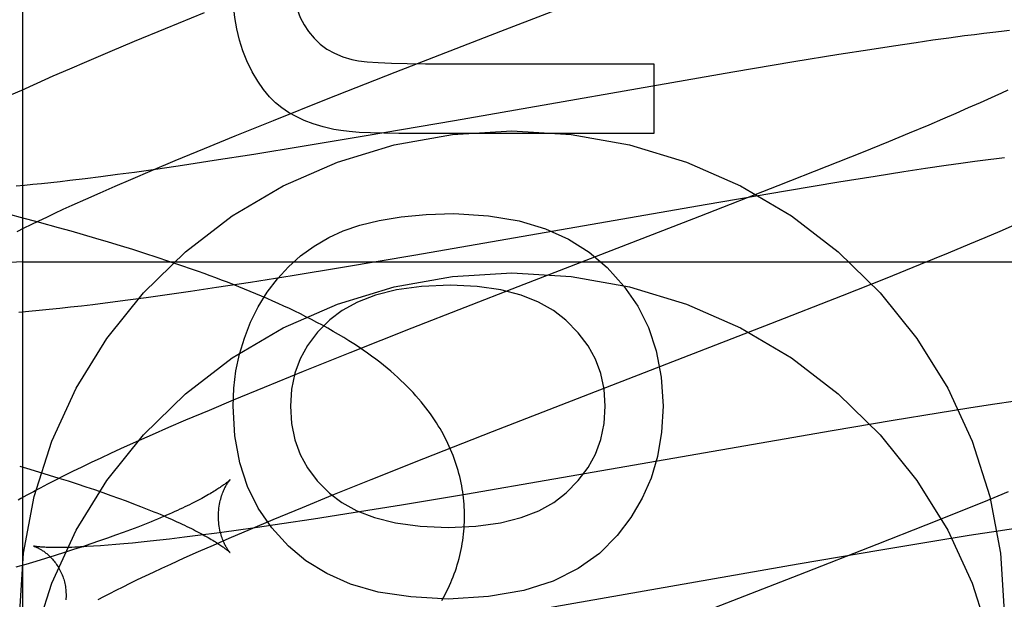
# Model space of a CAD drawing. Header units: inches. Extents: x 0 to 248, y 0 to 160.
# Tile 28 of 68: x 81.7975 to 81.9535, y 82.1773 to 82.2691. Entities that reach past the tile are written whole.
import ezdxf

# ---------------------------------------------------------------- set-up
doc = ezdxf.new("R2010")
doc.units = ezdxf.units.IN
doc.header["$LTSCALE"] = 13.627625
doc.header["$MEASUREMENT"] = 0
doc.linetypes.add('HIDDEN', pattern=[0.2, 0.1, -0.1])
doc.layers.add('DEFAULT_2', color=8, linetype='HIDDEN')
doc.layers.add('RIGHTHAND_DOOR_ASSEMBLY', color=7, linetype='CONTINUOUS')

msp = doc.modelspace()

# ---------------------------------------------------------------- linework, layer by layer
at = {"layer": 'DEFAULT_2', "color": 8, "linetype": 'HIDDEN'}
for p, q in [((81.79798911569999, 78.8715955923), (81.79798911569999, 84.37209959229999)), ((81.8737425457, 82.2673015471), (81.8937065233, 82.2750251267)), ((81.8267030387, 82.2701966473), (81.8205574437, 82.2676950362)), ((81.8205574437, 82.2676950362), (81.8156093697, 82.2656507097)), ((81.8570018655, 82.2607981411), (81.8737425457, 82.2673015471)), ((81.94719953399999, 82.2665454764), (81.9447291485, 82.2662161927)), ((81.9487797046, 82.2667475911), (81.94719953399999, 82.2665454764)), ((81.9502901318, 82.2669336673), (81.9487797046, 82.2667475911)), ((81.95172223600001, 82.2671028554), (81.9502901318, 82.2669336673)), ((81.95307551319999, 82.2672554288), (81.95172223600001, 82.2671028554)), ((81.9543507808, 82.2673918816), (81.95307551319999, 82.2672554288)), ((81.8156093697, 82.2656507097), (81.81177756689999, 82.2640449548)), ((81.9359568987, 82.2649472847), (81.9322035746, 82.2643691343)), ((81.9395716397, 82.2654861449), (81.9359568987, 82.2649472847)), ((81.9421835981, 82.2658623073), (81.9395716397, 82.2654861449)), ((81.9447291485, 82.2662161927), (81.9421835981, 82.2658623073)), ((81.81177756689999, 82.2640449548), (81.8080674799, 82.262467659)), ((81.92732735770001, 82.2635951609), (81.920182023, 82.2624250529)), ((81.9322035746, 82.2643691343), (81.92732735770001, 82.2635951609)), ((81.8080674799, 82.262467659), (81.8053699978, 82.2613045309)), ((81.86180968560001, 82.2621582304), (81.8979693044, 82.2621582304)), ((81.8979693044, 82.2621582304), (81.8979693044, 82.2511077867)), ((81.920182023, 82.2624250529), (81.9105182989, 82.260794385)), ((81.8027469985, 82.2601581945), (81.8002035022, 82.2590299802)), ((81.8053699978, 82.2613045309), (81.8027469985, 82.2601581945)), ((81.8461185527, 82.25652116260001), (81.8570018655, 82.2607981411)), ((81.9105182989, 82.260794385), (81.86640545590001, 82.2531099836)), ((81.8002035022, 82.2590299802), (81.79774837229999, 82.25792296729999)), ((81.79774837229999, 82.25792296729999), (81.7961560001, 82.2571941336)), ((81.9530744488, 82.2575058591), (81.95200248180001, 82.2570101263)), ((81.95409006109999, 82.25798272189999), (81.9530744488, 82.2575058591)), ((81.8377170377, 82.2531750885), (81.8461185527, 82.25652116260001)), ((81.9496940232, 82.2559645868), (81.9478235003, 82.2551354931)), ((81.9508752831, 82.256496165), (81.9496940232, 82.2559645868)), ((81.95200248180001, 82.2570101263), (81.9508752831, 82.256496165)), ((81.9458382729, 82.2542699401), (81.943742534, 82.2533696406)), ((81.9478235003, 82.2551354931), (81.9458382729, 82.2542699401)), ((81.8316545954, 82.2507273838), (81.8377170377, 82.2531750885)), ((81.86640545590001, 82.2531099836), (81.8524077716, 82.2507100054)), ((81.9415405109, 82.25243620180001), (81.9384465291, 82.2511426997)), ((81.943742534, 82.2533696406), (81.9415405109, 82.25243620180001)), ((81.8979693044, 82.2511077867), (81.8575736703, 82.2511077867)), ((81.9384465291, 82.2511426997), (81.9351813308, 82.2497964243)), ((81.8267903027, 82.2487376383), (81.8316545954, 82.2507273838)), ((81.8524077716, 82.2507100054), (81.8422296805, 82.2490120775)), ((81.9351813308, 82.2497964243), (81.9308744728, 82.24804428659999)), ((81.8221198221, 82.2468004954), (81.8267903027, 82.2487376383)), ((81.8345988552, 82.24777735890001), (81.82830893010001, 82.2467922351)), ((81.8422296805, 82.2490120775), (81.8345988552, 82.24777735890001)), ((81.9308744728, 82.24804428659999), (81.9254031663, 82.24584856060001)), ((81.8185371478, 82.2452931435), (81.8221198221, 82.2468004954)), ((81.82830893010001, 82.2467922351), (81.8232735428, 82.2460302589)), ((81.9443063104, 82.2460600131), (81.94663232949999, 82.246386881)), ((81.94663232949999, 82.246386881), (81.9488483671, 82.2466869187)), ((81.9488483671, 82.2466869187), (81.95094999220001, 82.2469593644)), ((81.95094999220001, 82.2469593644), (81.9522852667, 82.24712533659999)), ((81.9522852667, 82.24712533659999), (81.95356634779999, 82.2472785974)), ((81.81296727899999, 82.2445691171), (81.8103632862, 82.2442269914)), ((81.8156639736, 82.24493625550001), (81.81296727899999, 82.2445691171)), ((81.8151027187, 82.2438272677), (81.8185371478, 82.2452931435)), ((81.8193958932, 82.2454630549), (81.8156639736, 82.24493625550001)), ((81.8232735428, 82.2460302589), (81.8193958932, 82.2454630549)), ((81.9254031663, 82.24584856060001), (81.9176542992, 82.2427808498)), ((81.9330642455, 82.2443559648), (81.9375998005, 82.2450639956)), ((81.9375998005, 82.2450639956), (81.9410415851, 82.2455839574)), ((81.9410415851, 82.2455839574), (81.9443063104, 82.2460600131)), ((81.8009659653, 82.2431248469), (81.7995715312, 82.24298447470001)), ((81.8024117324, 82.2432778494), (81.8009659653, 82.2431248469)), ((81.80390748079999, 82.2434433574), (81.8024117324, 82.2432778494)), ((81.8054518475, 82.24362121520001), (81.80390748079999, 82.2434433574)), ((81.8078566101, 82.243910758), (81.8054518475, 82.24362121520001)), ((81.8103632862, 82.2442269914), (81.8078566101, 82.243910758)), ((81.8126305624, 82.2427572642), (81.8151027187, 82.2438272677)), ((81.9191578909, 82.2420731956), (81.9273069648, 82.2434279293)), ((81.9273069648, 82.2434279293), (81.9330642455, 82.2443559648)), ((81.7982297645, 82.2428568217), (81.7969419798, 82.242741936)), ((81.7995715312, 82.24298447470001), (81.7982297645, 82.2428568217)), ((81.8079718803, 82.2406997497), (81.81025215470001, 82.2417142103)), ((81.81025215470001, 82.2417142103), (81.8126305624, 82.2427572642)), ((81.9176542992, 82.2427808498), (81.9052378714, 82.2379305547)), ((81.9061011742, 82.2398378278), (81.9191578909, 82.2420731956)), ((81.8057939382, 82.2397155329), (81.8079718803, 82.2406997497)), ((81.7975985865, 82.2378053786), (81.7945549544, 82.23860582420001)), ((81.801762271, 82.2378451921), (81.8030566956, 82.2384534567)), ((81.8030566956, 82.2384534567), (81.8044009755, 82.2390770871)), ((81.8044009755, 82.2390770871), (81.8057939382, 82.2397155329)), ((81.8602912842, 82.2318613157), (81.9061011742, 82.2398378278)), ((81.8006247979, 82.2369914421), (81.7975985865, 82.2378053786)), ((81.7993277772, 82.2366771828), (81.8005188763, 82.2372528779)), ((81.8005188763, 82.2372528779), (81.801762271, 82.2378451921)), ((81.8036309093, 82.2361633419), (81.8006247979, 82.2369914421)), ((81.9052378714, 82.2379305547), (81.8764313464, 82.22677961)), ((81.7971068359, 82.2355782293), (81.7981901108, 82.2361187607)), ((81.7981901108, 82.2361187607), (81.7993277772, 82.2366771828)), ((81.805623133, 82.2356028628), (81.8036309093, 82.2361633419)), ((81.807605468, 82.23503521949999), (81.805623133, 82.2356028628)), ((81.95050690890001, 82.2346172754), (81.9528865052, 82.2356333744)), ((81.9528865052, 82.2356333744), (81.9551563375, 82.2366173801)), ((81.8095772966, 82.2344600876), (81.807605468, 82.23503521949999)), ((81.8115375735, 82.2338772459), (81.8095772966, 82.2344600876)), ((81.8134852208, 82.23328646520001), (81.8115375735, 82.2338772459)), ((81.9480566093, 82.23358493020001), (81.95050690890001, 82.2346172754)), ((81.8154193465, 82.232687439), (81.8134852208, 82.23328646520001)), ((81.8173399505, 82.23207954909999), (81.8154193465, 82.232687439)), ((81.8192472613, 82.2314620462), (81.8173399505, 82.23207954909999)), ((81.9402597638, 82.2303719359), (81.94468085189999, 82.2321819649)), ((81.94468085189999, 82.2321819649), (81.9480566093, 82.23358493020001)), ((81.79798911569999, 82.23077144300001), (82.29798911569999, 82.23077144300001)), ((81.8211414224, 82.2308341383), (81.8192472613, 82.2314620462)), ((81.8230222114, 82.23019507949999), (81.8211414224, 82.2308341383)), ((81.8486252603, 82.22989515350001), (81.8602912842, 82.2318613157)), ((81.8406765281, 82.2285938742), (81.8486252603, 82.22989515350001)), ((81.93469094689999, 82.2281262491), (81.9402597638, 82.2303719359)), ((81.8286980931, 82.2267175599), (81.8340554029, 82.2275419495)), ((81.8340554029, 82.2275419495), (81.8406765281, 82.2285938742)), ((81.9278635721, 82.2254115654), (81.93469094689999, 82.2281262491)), ((81.8204781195, 82.22551208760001), (81.824530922, 82.2260963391)), ((81.824530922, 82.2260963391), (81.8286980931, 82.2267175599)), ((81.8764313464, 82.22677961), (81.8596234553, 82.220223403)), ((81.80908075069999, 82.2240081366), (81.8118206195, 82.2243471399)), ((81.8118206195, 82.2243471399), (81.8146332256, 82.2247113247)), ((81.8146332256, 82.2247113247), (81.8175190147, 82.22509988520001)), ((81.8175190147, 82.22509988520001), (81.8204781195, 82.22551208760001)), ((81.9165315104, 82.2209679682), (81.9278635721, 82.2254115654)), ((81.79737283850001, 82.22280351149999), (81.7989586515, 82.2229366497)), ((81.7989586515, 82.2229366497), (81.8005587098, 82.2230823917)), ((81.8005587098, 82.2230823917), (81.8021840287, 82.2232408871)), ((81.8021840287, 82.2232408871), (81.8038459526, 82.2234127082)), ((81.8038459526, 82.2234127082), (81.8055506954, 82.2235981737)), ((81.8055506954, 82.2235981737), (81.8072967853, 82.2237968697)), ((81.8072967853, 82.2237968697), (81.80908075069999, 82.2240081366)), ((81.8596234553, 82.220223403), (81.8497991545, 82.2163364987)), ((81.8913234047, 82.211202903), (81.9165315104, 82.2209679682)), ((81.8497991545, 82.2163364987), (81.8423933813, 82.2133648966)), ((81.8423933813, 82.2133648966), (81.8362558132, 82.2108659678)), ((81.8362558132, 82.2108659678), (81.8313145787, 82.2088239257)), ((81.8723906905, 82.2038499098), (81.8913234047, 82.211202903)), ((81.8313145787, 82.2088239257), (81.8274882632, 82.20722000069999)), ((81.955289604, 82.2086843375), (81.9516752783, 82.2081451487)), ((81.8274882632, 82.20722000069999), (81.8237836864, 82.205644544)), ((81.9479203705, 82.20756642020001), (81.9430434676, 82.2067919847)), ((81.9516752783, 82.2081451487), (81.9479203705, 82.20756642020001)), ((81.8237836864, 82.205644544), (81.8210897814, 82.2044825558)), ((81.9358975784, 82.2056213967), (81.926234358, 82.2039904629)), ((81.9430434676, 82.2067919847), (81.9358975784, 82.2056213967)), ((81.8210897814, 82.2044825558), (81.8184721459, 82.20333814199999)), ((81.926234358, 82.2039904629), (81.8821360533, 82.1963083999)), ((81.8184721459, 82.20333814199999), (81.8159319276, 82.20221093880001)), ((81.8615443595, 82.1995855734), (81.8723906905, 82.2038499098)), ((81.8134729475, 82.2011016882), (81.81188323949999, 82.20037370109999)), ((81.8159319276, 82.20221093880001), (81.8134729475, 82.2011016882)), ((81.8103303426, 82.1996532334), (81.8088073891, 82.1989366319)), ((81.81188323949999, 82.20037370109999), (81.8103303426, 82.1996532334)), ((81.8531755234, 82.1962505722), (81.8615443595, 82.1995855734)), ((81.7974842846, 82.198369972), (81.7990811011, 82.1978999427)), ((81.7990811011, 82.1978999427), (81.8006467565, 82.1974309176)), ((81.807311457, 82.1982218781), (81.80585414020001, 82.1975138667)), ((81.8088073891, 82.1989366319), (81.807311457, 82.1982218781)), ((81.8006467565, 82.1974309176), (81.8021799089, 82.1969632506)), ((81.8021799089, 82.1969632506), (81.8036795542, 82.1964972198)), ((81.8044567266, 82.1968226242), (81.8031361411, 82.1961567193)), ((81.8036795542, 82.1964972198), (81.8051449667, 82.1960330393)), ((81.80585414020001, 82.1975138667), (81.8044567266, 82.1968226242)), ((81.8471390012, 82.1938116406), (81.8531755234, 82.1962505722)), ((81.8821360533, 82.1963083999), (81.868146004, 82.1939099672)), ((81.8031361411, 82.1961567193), (81.80189751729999, 82.1955193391)), ((81.8051449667, 82.1960330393), (81.8065754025, 82.1955709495)), ((81.8065754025, 82.1955709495), (81.8079699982, 82.19511125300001)), ((81.8079699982, 82.19511125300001), (81.80932785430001, 82.1946542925)), ((81.80932785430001, 82.1946542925), (81.81064792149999, 82.1942004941)), ((81.81064792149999, 82.1942004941), (81.81192864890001, 82.19375050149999)), ((81.81192864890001, 82.19375050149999), (81.8131684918, 82.1933050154)), ((81.8131684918, 82.1933050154), (81.8143667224, 82.1928644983)), ((81.84229694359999, 82.19182943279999), (81.8471390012, 82.1938116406)), ((81.868146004, 82.1939099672), (81.85797416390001, 82.1922133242)), ((81.9541205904, 82.1943031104), (81.9508519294, 82.1929560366)), ((81.8143667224, 82.1928644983), (81.8155231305, 82.1924292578)), ((81.8155231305, 82.1924292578), (81.8166374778, 82.1919996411)), ((81.8376490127, 82.1898999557), (81.84229694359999, 82.19182943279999)), ((81.85797416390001, 82.1922133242), (81.8503483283, 82.1909796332)), ((81.9508519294, 82.1929560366), (81.9465417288, 82.191203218)), ((81.84406266, 82.1899953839), (81.8390310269, 82.1892341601)), ((81.8503483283, 82.1909796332), (81.84406266, 82.1899953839)), ((81.9465417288, 82.191203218), (81.9410677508, 82.1890070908)), ((81.8161833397, 82.1887251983), (81.8150537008, 82.18829400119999)), ((81.8172710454, 82.18915061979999), (81.8161833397, 82.1887251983)), ((81.8183164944, 82.1895698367), (81.8172710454, 82.18915061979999)), ((81.8306684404, 82.18693924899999), (81.83408458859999, 82.18839884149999)), ((81.8351562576, 82.1886675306), (81.8314271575, 82.1881412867)), ((81.83408458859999, 82.18839884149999), (81.8376490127, 82.1898999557)), ((81.8390310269, 82.1892341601), (81.8351562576, 82.1886675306)), ((81.9410677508, 82.1890070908), (81.9333171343, 82.1859393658)), ((81.952558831, 82.18814479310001), (81.9560367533, 82.1886741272)), ((81.811413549, 82.1869685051), (81.81011856, 82.1865175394)), ((81.8126685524, 82.1874153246), (81.811413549, 82.1869685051)), ((81.8138821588, 82.1878573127), (81.8126685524, 82.1874153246)), ((81.8150537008, 82.18829400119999), (81.8138821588, 82.1878573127)), ((81.8212230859, 82.1868277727), (81.8196799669, 82.1866501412)), ((81.823625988, 82.1871169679), (81.8212230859, 82.1868277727)), ((81.8261306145, 82.1874328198), (81.823625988, 82.1871169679)), ((81.8287325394, 82.1877745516), (81.8261306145, 82.1874328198)), ((81.8282100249, 82.1858740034), (81.8306684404, 82.18693924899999)), ((81.8314271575, 82.1881412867), (81.8287325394, 82.1877745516)), ((81.9421814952, 82.18648659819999), (81.9479820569, 82.18742600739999)), ((81.9479820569, 82.18742600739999), (81.952558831, 82.18814479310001)), ((81.8074144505, 82.1856056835), (81.8060074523, 82.1851456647)), ((81.8087851, 82.1860630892), (81.8074144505, 82.1856056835)), ((81.81011856, 82.1865175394), (81.8087851, 82.1860630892)), ((81.8103141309, 82.1857585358), (81.8091974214, 82.1856819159)), ((81.8114890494, 82.1858477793), (81.8103141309, 82.1857585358)), ((81.8127204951, 82.1859497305), (81.8114890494, 82.1858477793)), ((81.8140071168, 82.18606443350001), (81.8127204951, 82.1859497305)), ((81.8153477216, 82.1861918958), (81.8140071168, 82.18606443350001)), ((81.8167409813, 82.1863320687), (81.8153477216, 82.1861918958)), ((81.818185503, 82.1864848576), (81.8167409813, 82.1863320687)), ((81.8196799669, 82.1866501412), (81.818185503, 82.1864848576)), ((81.8258453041, 82.1848357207), (81.8282100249, 82.1858740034)), ((81.9333171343, 82.1859393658), (81.9209020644, 82.1810902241)), ((81.9339846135, 82.1851192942), (81.9421814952, 82.18648659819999)), ((81.8015769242, 82.1837529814), (81.8000333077, 82.1832855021)), ((81.8030877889, 82.18421902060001), (81.8015769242, 82.1837529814)), ((81.80456494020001, 82.1846833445), (81.8030877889, 82.18421902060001)), ((81.8060074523, 82.1851456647), (81.80456494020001, 82.1846833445)), ((81.8214141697, 82.1828466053), (81.8235785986, 82.1838260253)), ((81.8235785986, 82.1838260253), (81.8258453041, 82.1848357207)), ((81.9208772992, 82.1828707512), (81.9339846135, 82.1851192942)), ((81.7984579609, 82.1828168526), (81.7968520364, 82.1823473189)), ((81.8000333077, 82.1832855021), (81.7984579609, 82.1828168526)), ((81.8186946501, 82.1815908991), (81.8200301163, 82.1822113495)), ((81.8200301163, 82.1822113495), (81.8214141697, 82.1828466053)), ((81.8762499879, 82.1750988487), (81.9208772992, 82.1828707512)), ((81.8161741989, 82.18039667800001), (81.8174089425, 82.1809858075)), ((81.8174089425, 82.1809858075), (81.8186946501, 82.1815908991)), ((81.9209020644, 82.1810902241), (81.8921118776, 82.1699456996)), ((81.812787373, 82.1787315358), (81.8138623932, 82.17926891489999)), ((81.8138623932, 82.17926891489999), (81.8149916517, 82.1798241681)), ((81.8149916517, 82.1798241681), (81.8161741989, 82.18039667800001)), ((81.8099007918, 82.177235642), (81.8108052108, 82.1777138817)), ((81.8108052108, 82.1777138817), (81.8117677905, 82.17821283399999)), ((81.8117677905, 82.17821283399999), (81.812787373, 82.1787315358))]:
    msp.add_line(p, q, dxfattribs=at)
for points in [[(81.8408137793, 82.2756030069), (81.8408996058, 82.2738542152), (81.84111942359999, 82.272253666), (81.8414784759, 82.2708070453), (81.8419610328, 82.2694972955), (81.8425513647, 82.2683073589), (81.84325471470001, 82.2672429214)], [(81.8335081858, 82.2625879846), (81.8328511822, 82.2642148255), (81.8323075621, 82.2659066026), (81.8318753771, 82.2676589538), (81.8315604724, 82.2694849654), (81.831368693, 82.2713977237), (81.8312980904, 82.27339286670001)], [(81.84325471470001, 82.2672429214), (81.8441394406, 82.2661818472), (81.8451170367, 82.265254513), (81.8461760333, 82.2644654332), (81.8473508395, 82.2638010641), (81.8486758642, 82.2632478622), (81.8501396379, 82.2628103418)], [(81.8390334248, 82.255159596), (81.8380412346, 82.2559518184), (81.8370745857, 82.2569163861), (81.8361306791, 82.2580476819), (81.8352179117, 82.2593625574), (81.8343446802, 82.260877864), (81.8335081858, 82.2625879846)], [(81.8501396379, 82.2628103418), (81.8511870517, 82.2626121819), (81.85257995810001, 82.26244959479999), (81.8543056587, 82.2623223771), (81.8564022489, 82.2622311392), (81.858907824, 82.2621764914), (81.86180968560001, 82.2621582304)], [(81.8472501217, 82.2517334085), (81.8455661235, 82.252139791), (81.84401108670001, 82.2526162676), (81.84258795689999, 82.25316680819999), (81.8412878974, 82.253779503), (81.8401020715, 82.25444244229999), (81.8390334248, 82.255159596)], [(81.7974891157, 82.1753488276), (81.7980722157, 82.1845936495), (81.799755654, 82.1935736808), (81.8025636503, 82.202351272), (81.8064235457, 82.2107393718), (81.8113014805, 82.2186058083), (81.8171052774, 82.225848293), (81.8237696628, 82.23234640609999), (81.8311800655, 82.2380223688), (81.8392435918, 82.24277451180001), (81.8478299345, 82.24655408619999), (81.8568239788, 82.2492840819), (81.8660872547, 82.25094761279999), (81.87548911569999, 82.2514968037), (81.88489097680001, 82.25094761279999), (81.8941542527, 82.2492840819), (81.9031482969, 82.24655408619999), (81.9117346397, 82.24277451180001), (81.919798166, 82.2380223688), (81.9272085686, 82.23234640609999), (81.9338729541, 82.225848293), (81.9396767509, 82.2186058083), (81.9445546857, 82.2107393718), (81.9484145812, 82.202351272), (81.9512225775, 82.1935736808), (81.9529060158, 82.1845936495), (81.9534891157, 82.1753488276)], [(81.8575736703, 82.2511077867), (81.8552064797, 82.2511253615), (81.8531061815, 82.2511777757), (81.8512805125, 82.2512651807), (81.8497062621, 82.2513871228), (81.8483602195, 82.2515431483), (81.8472501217, 82.2517334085)], [(81.8464618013, 82.2345934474), (81.8487432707, 82.2356619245), (81.8514157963, 82.2365700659), (81.8544622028, 82.23733034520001), (81.8579340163, 82.23790534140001), (81.8618827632, 82.2382576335), (81.866291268, 82.238399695)], [(81.866291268, 82.238399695), (81.8717682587, 82.23806235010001), (81.8766223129, 82.2372704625), (81.8808048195, 82.236005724), (81.884461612, 82.23432305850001), (81.8877385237, 82.23227738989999), (81.8905869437, 82.2298504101)], [(81.8352885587, 82.2236043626), (81.8367304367, 82.2259417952), (81.8383321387, 82.2280673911), (81.84008587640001, 82.2299722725), (81.8420150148, 82.2316830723), (81.8441429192, 82.2332264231), (81.8464618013, 82.2345934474)], [(81.799755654, 82.1710816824), (81.8025636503, 82.1798592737), (81.8064235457, 82.1882473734), (81.8113014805, 82.19611381), (81.8171052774, 82.2033562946), (81.8237696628, 82.2098544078), (81.8311800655, 82.2155303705), (81.8392435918, 82.22028251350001), (81.8478299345, 82.2240620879), (81.8568239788, 82.2267920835), (81.8660872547, 82.22845561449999), (81.87548911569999, 82.2290048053), (81.88489097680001, 82.22845561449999), (81.8941542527, 82.2267920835), (81.9031482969, 82.2240620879), (81.9117346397, 82.22028251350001), (81.919798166, 82.2155303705), (81.9272085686, 82.2098544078), (81.9338729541, 82.2033562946), (81.9396767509, 82.19611381), (81.9445546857, 82.1882473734), (81.9484145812, 82.1798592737), (81.9512225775, 82.1710816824)], [(81.8679879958, 82.1904505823), (81.86798406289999, 82.1909033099), (81.8679710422, 82.1913905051), (81.8679489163, 82.1918774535), (81.8679176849, 82.1923641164), (81.8678773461, 82.1928504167), (81.8678278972, 82.1933363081), (81.8677693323, 82.19382175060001), (81.8677016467, 82.194306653), (81.8676248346, 82.1947909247), (81.86753888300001, 82.19527453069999), (81.867443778, 82.1957574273), (81.8673395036, 82.1962395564), (81.8672260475, 82.1967208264), (81.86710335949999, 82.1972013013), (81.8669713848, 82.1976810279), (81.8668300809, 82.19815997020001), (81.86667939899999, 82.1986380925), (81.8665192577, 82.1991154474), (81.8663495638, 82.1995920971), (81.8661702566, 82.2000679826), (81.8659812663, 82.20054305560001), (81.86578248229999, 82.20101735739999), (81.86557379, 82.2014909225), (81.8653550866, 82.2019637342), (81.8651262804, 82.202435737), (81.8648871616, 82.2029070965), (81.8646375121, 82.2033779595), (81.8643771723, 82.20384832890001), (81.8641059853, 82.2043181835), (81.86382363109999, 82.2047877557), (81.8635298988, 82.2052570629), (81.8632241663, 82.2057267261), (81.8629058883, 82.2061971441), (81.8625743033, 82.2066689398), (81.86222854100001, 82.2071427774), (81.86186800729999, 82.2076188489), (81.86149169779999, 82.20809780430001), (81.8610996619, 82.2085789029), (81.8606915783, 82.209061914), (81.8602675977, 82.2095460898), (81.8598278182, 82.21003081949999), (81.85937223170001, 82.2105156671), (81.8589009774, 82.211000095), (81.8584138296, 82.2114839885), (81.85791074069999, 82.2119670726), (81.8573913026, 82.2124494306), (81.8568551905, 82.2129310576), (81.8563019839, 82.2134120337), (81.8557312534, 82.2138924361), (81.8551425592, 82.2143723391), (81.8545357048, 82.2148516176), (81.8539093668, 82.2153310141), (81.8532626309, 82.2158108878), (81.8525936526, 82.21629221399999), (81.851900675, 82.2167757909), (81.8511818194, 82.2172624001), (81.8504338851, 82.2177535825), (81.8496583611, 82.2182477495), (81.8488537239, 82.2187453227), (81.8480262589, 82.21924205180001), (81.84718082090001, 82.2197349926), (81.8463226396, 82.2202213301), (81.8454589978, 82.2206974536), (81.8445911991, 82.2211633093), (81.8437240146, 82.2216170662), (81.8428554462, 82.2220604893), (81.841985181, 82.22249435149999), (81.8411125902, 82.2229195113), (81.84023681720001, 82.2233368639), (81.8393578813, 82.2237468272), (81.8384753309, 82.2241500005), (81.8375895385, 82.2245465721), (81.8367006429, 82.22493681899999), (81.8358088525, 82.2253209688), (81.8349143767, 82.2256992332), (81.8340173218, 82.2260718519), (81.8331179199, 82.2264389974), (81.8322159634, 82.22680100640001), (81.83131135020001, 82.2271581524), (81.8304038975, 82.2275107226), (81.82949341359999, 82.2278589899), (81.8285797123, 82.2282032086), (81.8276625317, 82.228543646), (81.8267418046, 82.2288804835), (81.8258173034, 82.2292139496), (81.8248891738, 82.2295441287), (81.8230222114, 82.23019507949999)], [(81.8905869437, 82.2298504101), (81.89325405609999, 82.22691447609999), (81.8954404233, 82.2237353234), (81.8971420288, 82.2203566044), (81.89837092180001, 82.2166473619), (81.8991391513, 82.2124766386), (81.8994427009, 82.2078880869)], [(81.8657387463, 82.227042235), (81.86118451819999, 82.2268244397), (81.8572123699, 82.2263048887), (81.8538525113, 82.2254615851), (81.8510143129, 82.2243605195), (81.8486071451, 82.2230676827), (81.8466612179, 82.2215610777)], [(81.884033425, 82.2215170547), (81.8820640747, 82.223055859), (81.879693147, 82.2243675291), (81.8769490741, 82.2254708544), (81.8737465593, 82.2263094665), (81.87000030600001, 82.2268269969), (81.8657387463, 82.227042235)], [(81.8312980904, 82.2078880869), (81.83141856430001, 82.2107295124), (81.831757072, 82.2134749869), (81.832313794, 82.2161178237), (81.8330881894, 82.218678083), (81.8340797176, 82.2211758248), (81.8352885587, 82.2236043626)], [(81.8466612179, 82.2215610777), (81.8446970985, 82.219583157), (81.84311487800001, 82.2175138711), (81.8419283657, 82.2153804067), (81.84109613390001, 82.2131012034), (81.8405767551, 82.2105947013), (81.8403840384, 82.2078880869)], [(81.8902953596, 82.2078880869), (81.89010660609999, 82.2105529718), (81.8895909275, 82.2130340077), (81.8887624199, 82.2153063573), (81.8875787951, 82.2174445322), (81.88599776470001, 82.2195230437), (81.884033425, 82.2215170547)], [(81.8400623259, 82.1857103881), (81.8374471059, 82.1885867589), (81.83529393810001, 82.1917426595), (81.8336030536, 82.19513268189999), (81.83237375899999, 82.19889305), (81.8316053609, 82.2031599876), (81.8312980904, 82.2078880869)], [(81.8403840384, 82.2078880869), (81.8405788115, 82.20511070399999), (81.8410961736, 82.2025547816), (81.8419250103, 82.2002469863), (81.84309866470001, 82.1981073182), (81.8446504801, 82.196055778), (81.8465693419, 82.1941190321)], [(81.8840966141, 82.1941343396), (81.88601871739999, 82.1960874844), (81.8875734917, 82.1981492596), (81.8887499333, 82.2002943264), (81.88958105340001, 82.2025987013), (81.8900998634, 82.2051384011), (81.8902953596, 82.2078880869)], [(81.8994427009, 82.2078880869), (81.899195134, 82.2037453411), (81.898563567, 82.19992966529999), (81.897548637, 82.1964750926), (81.8961484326, 82.1932795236), (81.8943610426, 82.190240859), (81.8921871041, 82.18739313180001)], [(81.83082889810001, 82.196225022), (81.8308215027, 82.1962174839), (81.8308083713, 82.19620440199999), (81.8307893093, 82.19618584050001), (81.83076411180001, 82.1961618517), (81.8307325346, 82.1961324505), (81.8306944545, 82.1960977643), (81.8306497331, 82.19605790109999), (81.8305981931, 82.1960129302), (81.8305396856, 82.19596294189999), (81.8304740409, 82.19590800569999), (81.8304010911, 82.19584818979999), (81.83032070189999, 82.1957835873), (81.8302327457, 82.1957142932), (81.83013701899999, 82.1956403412), (81.8300333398, 82.19556178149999), (81.8299214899, 82.195478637), (81.8298012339, 82.19539091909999), (81.8296724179, 82.1952986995), (81.829534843, 82.19520201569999), (81.8293884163, 82.1951009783), (81.8292330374, 82.1949956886), (81.8290685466, 82.1948862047), (81.8288948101, 82.19477259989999), (81.8287116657, 82.1946549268), (81.82851896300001, 82.1945332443), (81.8283165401, 82.19440760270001), (81.8281042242, 82.1942780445), (81.8278818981, 82.1941446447), (81.8276494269, 82.1940074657), (81.8274066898, 82.1938665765), (81.8271535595, 82.19372204), (81.8268899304, 82.19357392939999), (81.826615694, 82.1934223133), (81.8263307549, 82.193267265), (81.8260350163, 82.1931088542), (81.8257283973, 82.19294715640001), (81.8254107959, 82.19278223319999), (81.82508220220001, 82.1926141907), (81.8247425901, 82.19244312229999), (81.8243919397, 82.1922691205), (81.8240302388, 82.1920922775), (81.8236574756, 82.1919126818), (81.8232736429, 82.1917304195), (81.8228787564, 82.1915455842), (81.8224728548, 82.1913582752), (81.82205590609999, 82.1911685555), (81.82162795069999, 82.1909765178), (81.82118883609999, 82.1907821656), (81.8207384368, 82.19058551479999), (81.8202766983, 82.1903866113), (81.8198034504, 82.1901854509), (81.8193189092, 82.189982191), (81.8188231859, 82.1897769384), (81.8183164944, 82.1895698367)], [(81.8289879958, 82.1904506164), (81.828992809, 82.1907720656), (81.8290078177, 82.19110272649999), (81.8290324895, 82.1914268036), (81.829066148, 82.1917428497), (81.8291080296, 82.1920497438), (81.8291573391, 82.1923466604), (81.8292132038, 82.1926327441), (81.8292747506, 82.1929073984), (81.8293410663, 82.1931700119), (81.82941125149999, 82.1934201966), (81.8294843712, 82.1936574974), (81.82955961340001, 82.1938818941), (81.8296361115, 82.1940931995), (81.8297132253, 82.1942917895), (81.82979028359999, 82.1944778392), (81.8298668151, 82.1946519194), (81.8299423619, 82.1948144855), (81.8300165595, 82.1949660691), (81.83008910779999, 82.1951072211), (81.8301596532, 82.1952382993), (81.8302279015, 82.1953596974), (81.8302935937, 82.19547179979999), (81.8303565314, 82.1955750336), (81.83041641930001, 82.1956696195), (81.8304730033, 82.19575580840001), (81.8305260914, 82.195833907), (81.8305755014, 82.19590419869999), (81.8306210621, 82.1959669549), (81.8306626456, 82.1960224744), (81.8307000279, 82.1960709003), (81.830732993, 82.1961123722), (81.8307614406, 82.1961471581), (81.83078528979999, 82.1961755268), (81.830804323, 82.19619756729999), (81.8308183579, 82.1962134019), (81.8308272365, 82.19622316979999), (81.8308307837, 82.19622698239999)], [(81.80189751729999, 82.1955193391), (81.8013079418, 82.1952110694), (81.8007375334, 82.19490953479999), (81.8001858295, 82.19461459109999), (81.79965237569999, 82.1943260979), (81.7991366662, 82.19404388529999), (81.7986382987, 82.1937678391), (81.79815651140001, 82.1934976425), (81.7976906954, 82.19323305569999), (81.7972400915, 82.1929737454)], [(81.8465693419, 82.1941190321), (81.8485254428, 82.1926067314), (81.8509236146, 82.1913148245), (81.8537367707, 82.1902232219), (81.8570461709, 82.18939219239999), (81.8609330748, 82.1888820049), (81.8653703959, 82.18867256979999)], [(81.8653703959, 82.18867256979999), (81.8697973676, 82.1888816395), (81.8736710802, 82.1893921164), (81.8769625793, 82.19022361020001), (81.87975872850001, 82.1913172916), (81.8821463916, 82.1926143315), (81.8840966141, 82.1941343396)], [(81.8166374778, 82.1919996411), (81.8177094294, 82.19157606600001), (81.8182293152, 82.1913667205), (81.81873832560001, 82.1911591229), (81.8192363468, 82.19095336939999), (81.8197232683, 82.1907495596), (81.8201990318, 82.19054777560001), (81.820663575, 82.1903481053), (81.8211168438, 82.1901506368), (81.8215587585, 82.189955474), (81.8219893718, 82.1897626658), (81.8224086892, 82.1895722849), (81.8228167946, 82.189384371), (81.82321376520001, 82.1891989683), (81.8235996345, 82.1890161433), (81.8239744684, 82.18883595), (81.8243382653, 82.1886584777), (81.8246910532, 82.1884838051), (81.8250328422, 82.18831202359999), (81.825363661, 82.18814321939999), (81.825683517, 82.1879774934), (81.82599242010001, 82.1878149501), (81.8262904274, 82.1876556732), (81.8265775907, 82.1874997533), (81.8268539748, 82.187347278), (81.8271196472, 82.1871983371), (81.82737469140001, 82.1870530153), (81.8276191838, 82.1869114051), (81.8278532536, 82.18677357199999), (81.8280769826, 82.186639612), (81.8282906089, 82.1865095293), (81.8284943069, 82.1863833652), (81.82868831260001, 82.1862611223), (81.828872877, 82.18614279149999), (81.8290480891, 82.1860284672), (81.8292141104, 82.1859181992), (81.8293709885, 82.1858121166), (81.829518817, 82.185710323), (81.8296576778, 82.1856129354), (81.8297876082, 82.1855201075), (81.8299088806, 82.1854318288), (81.8300216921, 82.1853481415), (81.8301262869, 82.1852690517), (81.8302228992, 82.1851945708), (81.8303117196, 82.1851247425), (81.83039296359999, 82.185059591), (81.8304667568, 82.1849992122), (81.8305332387, 82.184943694), (81.8308119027, 82.1846932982)], [(81.8308119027, 82.1846932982), (81.8308205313, 82.1846846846), (81.8308284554, 82.1846766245), (81.8308308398, 82.184674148), (81.8308277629, 82.1846774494), (81.8308193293, 82.184686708), (81.83080571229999, 82.1847020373), (81.83078707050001, 82.18472357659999), (81.830763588, 82.1847514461), (81.8307354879, 82.1847857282), (81.8307028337, 82.1848267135), (81.8306657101, 82.1848746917), (81.8306243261, 82.1849298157), (81.8305788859, 82.1849922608), (81.8305295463, 82.18506229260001), (81.83047649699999, 82.1851401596), (81.830419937, 82.1852261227), (81.8303600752, 82.1853204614), (81.8302971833, 82.1854233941), (81.83023159, 82.18553507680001), (81.8301634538, 82.1856559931), (81.8300930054, 82.1857865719), (81.8300205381, 82.1859272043), (81.8299463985, 82.18607825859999), (81.829870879, 82.1862403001), (81.8297943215, 82.18641391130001), (81.829717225, 82.1865994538), (81.8296401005, 82.1867973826), (81.8295635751, 82.18700796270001), (81.8294883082, 82.1872314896), (81.8294150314, 82.1874681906), (81.8293444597, 82.18771848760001), (81.829277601, 82.1879818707), (81.8292153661, 82.1882581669), (81.8291588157, 82.1885463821), (81.8291089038, 82.1888456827), (81.829066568, 82.189154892), (81.8290326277, 82.1894728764), (81.829007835, 82.189798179), (81.8289928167, 82.1901288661), (81.8289879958, 82.19045057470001)], [(81.8643982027, 82.1770901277), (81.8646569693, 82.1775592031), (81.86490506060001, 82.1780286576), (81.8651426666, 82.17849854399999), (81.865370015, 82.1789690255), (81.8655873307, 82.17944029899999), (81.8657947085, 82.17991231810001), (81.86599225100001, 82.18038506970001), (81.8661800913, 82.1808586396), (81.8663583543, 82.1813331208), (81.8665271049, 82.1818084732), (81.8666864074, 82.1822846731), (81.8668363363, 82.18276175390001), (81.8669769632, 82.18323976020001), (81.8671083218, 82.1837186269), (81.86723044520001, 82.18419830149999), (81.8673433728, 82.1846787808), (81.8674471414, 82.18516006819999), (81.86754176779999, 82.1856420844), (81.8676272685, 82.1861247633), (81.8677036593, 82.1866080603), (81.8677709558, 82.1870919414), (81.8678291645, 82.1875763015), (81.867878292, 82.1880610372), (81.8679183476, 82.18854610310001), (81.8679493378, 82.1890314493), (81.8679712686, 82.189516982), (81.8679841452, 82.1900026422), (81.8679879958, 82.1904506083)], [(81.8921871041, 82.18739313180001), (81.8893738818, 82.1845540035), (81.88596781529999, 82.1821524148), (81.8820341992, 82.1801637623), (81.87737715, 82.178661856), (81.871800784, 82.17772050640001), (81.8653703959, 82.17731510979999)], [(81.799677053, 82.1857025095), (81.799664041, 82.1857053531), (81.799653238, 82.1857078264), (81.799658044, 82.1857065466), (81.7996727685, 82.185702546), (81.79969518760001, 82.1856961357), (81.7997248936, 82.1856872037), (81.79976163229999, 82.1856755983), (81.7998051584, 82.1856611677), (81.7998550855, 82.1856438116), (81.7999110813, 82.1856234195), (81.7999727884, 82.1855998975), (81.800039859, 82.1855731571), (81.8001119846, 82.1855431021), (81.8001888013, 82.1855096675), (81.8002701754, 82.18547269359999), (81.8003559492, 82.1854320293), (81.8004458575, 82.18538757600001), (81.8005396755, 82.1853392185), (81.8006371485, 82.1852868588), (81.8007380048, 82.1852304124), (81.8008420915, 82.1851697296), (81.80094917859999, 82.1851047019), (81.80105922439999, 82.1850351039), (81.8011721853, 82.1849606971), (81.801287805, 82.1848813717), (81.80140586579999, 82.1847969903), (81.8015261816, 82.1847073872), (81.8016484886, 82.1846124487), (81.80177276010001, 82.184511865), (81.8018989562, 82.1844053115), (81.8020267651, 82.1842926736), (81.8021559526, 82.1841737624), (81.8022861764, 82.1840484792), (81.8024170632, 82.18391675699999), (81.8025484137, 82.1837783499), (81.8026800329, 82.18363299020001), (81.80281144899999, 82.1834807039), (81.8029422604, 82.18332144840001), (81.8030720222, 82.18315524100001), (81.8032003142, 82.1829820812), (81.8033266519, 82.182802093), (81.8034506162, 82.1826153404), (81.8035716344, 82.182422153), (81.8036891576, 82.1822228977), (81.8038028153, 82.1820177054), (81.8039122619, 82.1818067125), (81.8040169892, 82.1815904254), (81.80411653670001, 82.18136936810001), (81.804210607, 82.181143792), (81.8042989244, 82.1809139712), (81.8043811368, 82.1806804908), (81.8044569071, 82.18044406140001), (81.80451712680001, 82.1802374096)], [(81.8091974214, 82.1856819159), (81.808140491, 82.185617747), (81.8076348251, 82.1855902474), (81.8071445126, 82.18556574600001), (81.80666969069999, 82.18554419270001), (81.80621044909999, 82.1855255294), (81.80576694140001, 82.1855096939), (81.80533928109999, 82.1854966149), (81.8049275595, 82.185486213), (81.8045318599, 82.1854784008), (81.80415220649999, 82.185473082), (81.80378861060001, 82.1854701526), (81.8034410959, 82.1854695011), (81.8031096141, 82.1854710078), (81.80279428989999, 82.1854745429), (81.8024951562, 82.185479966), (81.80221227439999, 82.18548712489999), (81.8019456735, 82.1854958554), (81.8016952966, 82.1855059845), (81.8014611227, 82.1855173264), (81.8012429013, 82.18552969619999), (81.80104047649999, 82.1855428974), (81.8008534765, 82.1855567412), (81.8006815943, 82.18557103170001), (81.80052448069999, 82.1855855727), (81.800381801, 82.1856001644), (81.80025319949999, 82.185614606), (81.8001383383, 82.1856286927), (81.8000368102, 82.1856422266), (81.7999482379, 82.1856550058), (81.79987217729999, 82.1856668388), (81.7998081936, 82.1856775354), (81.79975585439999, 82.1856869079), (81.7997147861, 82.1856947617), (81.7996843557, 82.1857009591), (81.799677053, 82.1857025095)], [(81.8653703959, 82.17731510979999), (81.8594800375, 82.17764481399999), (81.85431266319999, 82.1784264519), (81.8499189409, 82.17968264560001), (81.8461468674, 82.181345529), (81.84284443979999, 82.1833472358), (81.8400623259, 82.1857103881)], [(81.8045171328, 82.18023738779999), (81.8045728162, 82.1800269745), (81.8046298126, 82.1797857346), (81.8046797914, 82.1795436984), (81.8047226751, 82.1793016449), (81.80475846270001, 82.1790602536), (81.8047872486, 82.1788199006), (81.8048091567, 82.1785809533), (81.8048243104, 82.17834409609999), (81.80483288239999, 82.1781100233), (81.804835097, 82.1778790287), (81.8048312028, 82.1776514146), (81.8048214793, 82.1774277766), (81.80480624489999, 82.17720869)]]:
    msp.add_lwpolyline(points, dxfattribs=at)
msp.add_arc((81.79798911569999, 81.98077144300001), 0.25, 90, 270, dxfattribs=at)
at = {"layer": 'RIGHTHAND_DOOR_ASSEMBLY', "color": 8, "linetype": 'HIDDEN'}
msp.add_line((81.8729891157, 90.24377144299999), (81.8729891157, 73.433771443), dxfattribs=at)

doc.saveas('drawing.dxf')
